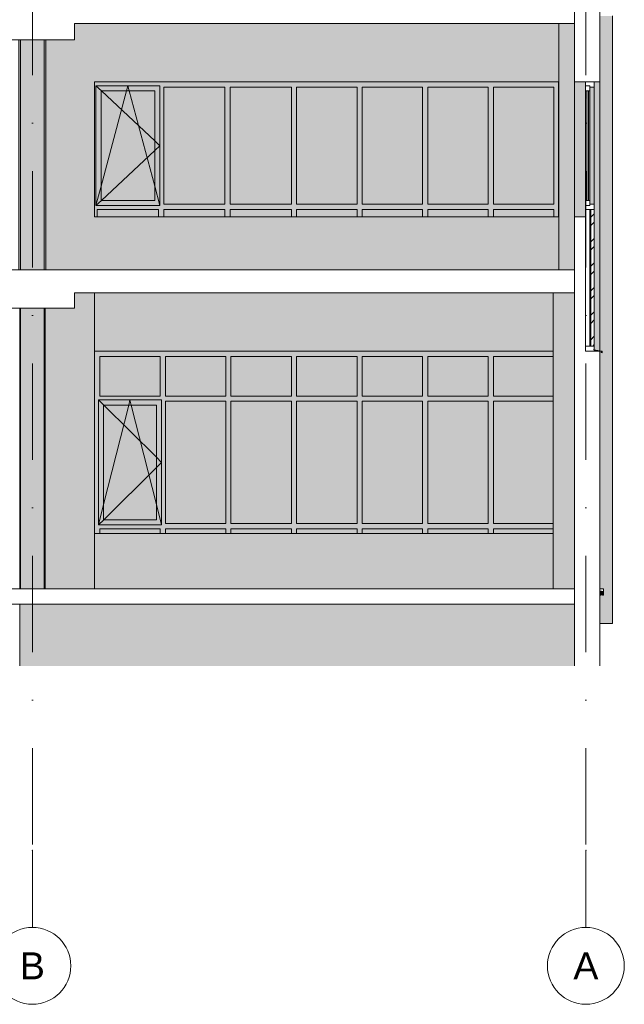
# Model space of a CAD drawing. Header units: millimetres. Extents: x -194 to 1012562, y 0 to 44349.
# Tile 35 of 97: x 65518 to 73383, y 2837 to 15637. Entities that reach past the tile are written whole.
import ezdxf
from ezdxf.enums import TextEntityAlignment as Align

# ---------------------------------------------------------------- set-up
doc = ezdxf.new("R2010")
doc.units = ezdxf.units.MM
doc.header["$MEASUREMENT"] = 0
doc.linetypes.add('streep-punt', pattern=[2500, 1250, -625, 0, -625])
for name, color, linetype in [('21_0 NC Buitenwanden', 7, 'Continuous'), ('21_0 NC Buitenwanden 2D arcering', 7, 'Continuous'), ('21_1 C Buitenwanden', 7, 'Continuous'), ('21_1 C Buitenwanden 2D arcering', 7, 'Continuous'), ('23 Vloeren', 7, 'Continuous'), ('23 Vloeren Laagscheidingslijnen', 7, 'Continuous'), ('28 Draagconstructies', 7, 'Continuous'), ('28 Draagconstructies 2D arcering', 7, 'Continuous'), ('New_21_0 NC Buitenwanden', 7, 'Continuous'), ('New_21_0 NC Buitenwanden 2D arcering', 7, 'Continuous'), ('New_21_0 NC Buitenwanden Ramen', 7, 'Continuous'), ('New_31 Kozijninvulling', 7, 'Continuous'), ('New_31 Kozijninvulling Doorsnede-arcering', 7, 'Continuous'), ('New_41 Buitenwandafw', 7, 'Continuous'), ('New_41 Buitenwandafw Doorsnede-arcering', 7, 'Continuous'), ('Stramien', 7, 'Continuous')]:
    doc.layers.add(name, color=color, linetype=linetype)
doc.styles.add('GENERATED_STYLE_1', font='arial.ttf')
pattern_1 = [(135, (76178.77, 8236.6), (176.777, 176.777), []), (135, (76143.4, 8201.24), (176.777, 176.777), []), (135, (76108.06, 8165.88), (176.777, 176.777), [])]

# ---------------------------------------------------------------- blocks, each defined once
blk = doc.blocks.new('Section Element_11_7', base_point=(76179, 8237))
at = {"layer": '28 Draagconstructies 2D arcering', "linetype": 'Continuous', "lineweight": 0, "true_color": 0x1e2122}
for points in [[(73068, 12187), (73063, 12187), (73063, 11332), (73068, 11331)], [(73068, 8237), (73108, 8237), (73108, 12187), (73068, 12187), (73068, 11331), (73093, 11327), (73093, 11307), (73083, 11312), (73083, 11315), (73091, 11310), (73091, 11325), (73068, 11329)], [(73108, 7787), (73143, 7787), (73143, 12187), (73108, 12187), (73108, 8237), (73113, 8237), (73113, 8202), (73113, 8157), (73108, 8157)], [(73173, 7787), (73173, 12187), (73143, 12187), (73143, 7787)], [(73197, 7787), (73197, 12187), (73173, 12187), (73173, 7787)], [(73214, 7787), (73214, 12187), (73197, 12187), (73197, 7787)], [(73225, 7787), (73225, 12187), (73214, 12187), (73214, 7787)], [(73229, 7787), (73229, 12187), (73225, 12187), (73225, 7787)], [(73063, 11330), (73063, 8237), (73068, 8237), (73068, 11329)], [(73063, 7787), (73068, 7787), (73068, 8157), (73063, 8157)], [(73079, 8157), (73068, 8157), (73068, 7787), (73108, 7787), (73108, 8157), (73098, 8157), (73095, 8164), (73088, 8166), (73087, 8166), (73083, 8165), (73080, 8162)]]:
    blk.add_hatch(color=250, dxfattribs=at).paths.add_polyline_path(points)
at = {"layer": '28 Draagconstructies', "color": 1, "linetype": 'Continuous', "lineweight": 0}
for p, q in [((73229, 7787), (73229, 12187)), ((73063, 7787), (73068, 7787)), ((73068, 7787), (73108, 7787)), ((73108, 7787), (73143, 7787)), ((73143, 7787), (73173, 7787)), ((73173, 7787), (73197, 7787)), ((73197, 7787), (73214, 7787)), ((73214, 7787), (73225, 7787)), ((73225, 7787), (73229, 7787))]:
    blk.add_line(p, q, dxfattribs=at)
blk = doc.blocks.new('Section Element_14_7', base_point=(76179, 8237))
at = {"layer": '21_0 NC Buitenwanden 2D arcering', "linetype": 'Continuous', "lineweight": 0, "true_color": 0x1e2122}
for points in [[(72458, 12087), (72458, 8237), (72733, 8237), (72733, 12287), (72733, 12287), (72733, 12087)], [(72458, 7237), (72733, 7237), (72733, 8037), (72458, 8037)]]:
    blk.add_hatch(color=250, dxfattribs=at).paths.add_polyline_path(points)
at = {"layer": '21_0 NC Buitenwanden', "color": 2, "linetype": 'Continuous', "lineweight": 0}
for p, q in [((72733, 12287), (72733, 12287)), ((72458, 12087), (72458, 8237))]:
    blk.add_line(p, q, dxfattribs=at)
blk = doc.blocks.new('Section Element_25_7', base_point=(76179, 8237))
at = {"layer": '21_0 NC Buitenwanden 2D arcering', "linetype": 'Continuous', "lineweight": 0, "true_color": 0x1e2122}
for points in [[(72993, 14827), (72993, 11344), (73063, 11332), (73063, 14827)], [(73063, 11330), (72993, 11342), (72993, 11327), (73063, 11327)]]:
    blk.add_hatch(color=250, dxfattribs=at).paths.add_polyline_path(points)
at = {"layer": '21_0 NC Buitenwanden', "color": 1, "linetype": 'Continuous', "lineweight": 0}
blk.add_line((73063, 15787), (73063, 14827), dxfattribs=at)
at = {"layer": '21_0 NC Buitenwanden', "color": 1, "linetype": 'Continuous', "lineweight": 0, "flags": 128}
for points in [[(72733, 15787), (72733, 15486), (72733, 14827)], [(73063, 14827), (72993, 14827), (72879, 14827), (72733, 14827)]]:
    blk.add_lwpolyline(points, dxfattribs=at)
blk = doc.blocks.new('Section Element_36_7', base_point=(76179, 8237))
at = {"layer": '23 Vloeren', "color": 3, "linetype": 'Continuous', "lineweight": 0}
for p, q in [((72733, 8237), (56163, 8237)), ((72733, 8037), (56163, 8037))]:
    blk.add_line(p, q, dxfattribs=at)
at = {"layer": '23 Vloeren Laagscheidingslijnen', "color": 3, "linetype": 'Continuous', "lineweight": 0}
blk.add_line((72733, 8237), (72733, 8037), dxfattribs=at)
blk = doc.blocks.new('Section Element_37_7', base_point=(76179, 8237))
at = {"layer": '23 Vloeren', "color": 2, "linetype": 'Continuous', "lineweight": 0}
for p, q in [((72733, 15887), (72733, 15587)), ((72733, 15587), (66233, 15587))]:
    blk.add_line(p, q, dxfattribs=at)
blk = doc.blocks.new('Section Element_99_7', base_point=(76179, 8237))
at = {"layer": '28 Draagconstructies 2D arcering', "linetype": 'Continuous', "lineweight": 0, "true_color": 0x1e2122}
for points in [[(73063, 12187), (73068, 12187), (73068, 15687), (73063, 15687), (73063, 14827)], [(73108, 15687), (73068, 15687), (73068, 12187), (73108, 12187)], [(73143, 15687), (73108, 15687), (73108, 12187), (73143, 12187)], [(73173, 15687), (73143, 15687), (73143, 12187), (73173, 12187)], [(73197, 15687), (73173, 15687), (73173, 12187), (73197, 12187)], [(73214, 15687), (73197, 15687), (73197, 12187), (73214, 12187)], [(73225, 15687), (73214, 15687), (73214, 12187), (73225, 12187)], [(73229, 15687), (73225, 15687), (73225, 12187), (73229, 12187)], [(72533, 12387), (72543, 12387), (72543, 15587), (72533, 15587)], [(72560, 12387), (72560, 15587), (72543, 15587), (72543, 12387)], [(72584, 12387), (72584, 15587), (72560, 15587), (72560, 12387)], [(72614, 12387), (72614, 15587), (72584, 15587), (72584, 12387)], [(72649, 12387), (72649, 15587), (72614, 15587), (72614, 12387)], [(72689, 12387), (72689, 15587), (72649, 15587), (72649, 12387)], [(72689, 15587), (72689, 12387), (72733, 12387), (72733, 12287), (72733, 12287), (72733, 13073), (72733, 13089), (72733, 14807), (72733, 15587)], [(72529, 13073), (72532, 13073), (72532, 14827), (72529, 14827)], [(72532, 14827), (72532, 13073), (72533, 13073), (72533, 12387), (72533, 12387), (72533, 14827)]]:
    blk.add_hatch(color=250, dxfattribs=at).paths.add_polyline_path(points)
at = {"layer": '28 Draagconstructies', "color": 1, "linetype": 'Continuous', "lineweight": 0}
for p, q in [((73229, 12187), (73229, 15687)), ((72529, 13073), (72529, 14827))]:
    blk.add_line(p, q, dxfattribs=at)
blk = doc.blocks.new('Section Element_119_7', base_point=(76179, 8237))
at = {"layer": 'New_21_0 NC Buitenwanden 2D arcering', "linetype": 'Continuous', "lineweight": 0, "true_color": 0x1e2122}
for points in [[(72933, 14760), (72933, 13237), (72993, 13237), (72993, 14760)], [(72933, 14710), (72879, 14710), (72879, 14620), (72896, 14596), (72896, 13287), (72933, 13287)], [(72933, 13170), (72933, 11394), (72949, 11394), (72949, 13170)]]:
    blk.add_hatch(color=250, dxfattribs=at).paths.add_polyline_path(points)
at = {"layer": 'New_21_0 NC Buitenwanden Ramen', "color": 1, "linetype": 'Continuous', "lineweight": 0}
for p, q in [((72933, 14777), (72879, 14777)), ((72993, 14760), (72933, 14760)), ((72993, 14827), (72993, 14760)), ((72993, 13237), (72993, 14760)), ((72879, 14490), (72879, 14710)), ((72933, 14710), (72879, 14710)), ((72896, 14710), (72896, 13287)), ((72916, 13287), (72916, 14710)), ((72933, 14490), (72933, 14710)), ((72879, 14316), (72879, 14490)), ((72933, 14480), (72933, 14490)), ((72933, 14432), (72933, 14480)), ((72933, 14354), (72933, 14432)), ((72933, 14316), (72933, 14354)), ((72879, 14316), (72879, 14065)), ((72933, 14316), (72933, 14261)), ((72933, 14228), (72933, 14261)), ((72933, 14226), (72933, 14228)), ((72933, 14226), (72933, 14180)), ((72933, 14102), (72933, 14180)), ((72933, 14102), (72933, 14078)), ((72879, 13931), (72879, 14065)), ((72933, 14054), (72933, 14078)), ((72933, 13976), (72933, 14054)), ((72933, 13928), (72933, 13976)), ((72879, 13680), (72879, 13931)), ((72933, 13850), (72933, 13928)), ((72933, 13827), (72933, 13850)), ((72933, 13770), (72933, 13827)), ((72933, 13735), (72933, 13770)), ((72933, 13680), (72933, 13735)), ((72879, 13487), (72879, 13680)), ((72933, 13675), (72933, 13680)), ((72933, 13598), (72933, 13675)), ((72933, 13549), (72933, 13598)), ((72879, 13287), (72879, 13487)), ((72933, 13487), (72933, 13549)), ((72933, 13287), (72933, 13487)), ((72933, 13287), (72879, 13287)), ((72933, 13220), (72879, 13220)), ((72993, 13237), (72933, 13237)), ((72993, 13237), (72993, 13170)), ((72933, 13170), (72933, 11394)), ((72993, 11394), (72993, 11327))]:
    blk.add_line(p, q, dxfattribs=at)
at = {"layer": 'New_21_0 NC Buitenwanden Ramen', "color": 1, "linetype": 'Continuous', "lineweight": 0, "flags": 128}
for points in [[(72879, 14827), (72879, 14777), (72879, 14710)], [(72933, 14777), (72933, 14760), (72933, 14710)], [(72879, 13287), (72879, 13220), (72879, 13170), (72879, 13073)], [(72933, 13287), (72933, 13237), (72933, 13220)], [(72949, 13170), (72933, 13170), (72879, 13170)], [(72949, 11394), (72933, 11394), (72879, 11394)]]:
    blk.add_lwpolyline(points, dxfattribs=at)
blk = doc.blocks.new('Section Element_120_7', base_point=(76179, 8237))
at = {"layer": 'New_21_0 NC Buitenwanden Ramen', "color": 2, "linetype": 'Continuous', "lineweight": 0}
for p, q in [((73063, 14827), (73063, 11332)), ((73063, 11330), (73063, 11327))]:
    blk.add_line(p, q, dxfattribs=at)
blk = doc.blocks.new('Section Element_121_7', base_point=(76179, 8237))
at = {"layer": '21_1 C Buitenwanden 2D arcering', "linetype": 'Continuous', "lineweight": 0, "true_color": 0x1e2122}
blk.add_hatch(color=250, dxfattribs=at).paths.add_polyline_path([(72733, 15587), (72733, 13073), (72879, 13073), (72879, 14777), (72879, 14827), (72733, 14827)])
at = {"layer": '21_1 C Buitenwanden', "color": 2, "linetype": 'Continuous', "lineweight": 0}
blk.add_line((72733, 14827), (72733, 13073), dxfattribs=at)
blk = doc.blocks.new('Section Element_127_7', base_point=(76179, 8237))
at = {"layer": '21_0 NC Buitenwanden', "color": 1, "linetype": 'Continuous', "lineweight": 0}
for p, q in [((72733, 11327), (72733, 8237)), ((73063, 11327), (73063, 7237)), ((72733, 8037), (72733, 7237))]:
    blk.add_line(p, q, dxfattribs=at)
at = {"layer": '21_0 NC Buitenwanden', "color": 1, "linetype": 'Continuous', "lineweight": 0, "flags": 128}
blk.add_lwpolyline([(73063, 11327), (72993, 11327), (72879, 11327)], dxfattribs=at)
blk = doc.blocks.new('Section Element_134_7', base_point=(76179, 8237))
at = {"layer": 'New_41 Buitenwandafw Doorsnede-arcering', "linetype": 'Continuous', "lineweight": 0, "true_color": 0x000000}
h = blk.add_hatch(dxfattribs=at)
h.set_pattern_fill('505_Aluminium_0007', color=18, style=0, pattern_type=2)
h.set_pattern_definition(pattern_1)
h.paths.add_polyline_path([(73091, 11310), (73083, 11315), (73083, 11312), (73093, 11307), (73093, 11327), (72988, 11345), (72988, 11355), (72986, 11355), (72986, 11343), (73091, 11325)])
h = blk.add_hatch(dxfattribs=at)
h.set_pattern_fill('505_Aluminium_0007', color=18, style=0, pattern_type=2)
h.set_pattern_definition(pattern_1)
h.paths.add_polyline_path([(72986, 11343), (72993, 11342), (72993, 11344), (72988, 11345), (72988, 11355), (72986, 11355)])
at = {"layer": 'New_41 Buitenwandafw', "color": 1, "linetype": 'Continuous', "lineweight": 0}
for p, q in [((72986, 11355), (72986, 11343)), ((72988, 11355), (72986, 11355)), ((72986, 11343), (73091, 11325)), ((72988, 11355), (72988, 11345)), ((72988, 11345), (73093, 11327)), ((73083, 11315), (73083, 11312)), ((73083, 11315), (73091, 11310)), ((73083, 11312), (73093, 11307)), ((73091, 11325), (73091, 11310)), ((73093, 11327), (73093, 11307))]:
    blk.add_line(p, q, dxfattribs=at)
blk = doc.blocks.new('Section Element_135_7', base_point=(76179, 8237))
at = {"layer": '21_0 NC Buitenwanden', "color": 1, "linetype": 'Continuous', "lineweight": 0}
for p, q in [((72733, 13073), (72733, 12187)), ((72879, 13073), (72733, 13073)), ((72879, 13073), (72879, 12187))]:
    blk.add_line(p, q, dxfattribs=at)
blk = doc.blocks.new('Section Element_136_7', base_point=(76179, 8237))
at = {"layer": '21_0 NC Buitenwanden', "color": 1, "linetype": 'Continuous', "lineweight": 0}
blk.add_line((72733, 12187), (72733, 11327), dxfattribs=at)
at = {"layer": '21_0 NC Buitenwanden', "color": 1, "linetype": 'Continuous', "lineweight": 0, "flags": 128}
blk.add_lwpolyline([(72879, 12187), (72879, 11394), (72879, 11327)], dxfattribs=at)
blk = doc.blocks.new('Section Element_160_7', base_point=(76179, 8237))
at = {"layer": '23 Vloeren', "color": 2, "linetype": 'Continuous', "lineweight": 0}
for p, q in [((72733, 12387), (56163, 12387)), ((72733, 12387), (72733, 12087)), ((72733, 12087), (66233, 12087))]:
    blk.add_line(p, q, dxfattribs=at)
blk = doc.blocks.new('Section Element_162_7', base_point=(76179, 8237))
at = {"layer": '21_0 NC Buitenwanden 2D arcering', "linetype": 'Continuous', "lineweight": 0, "true_color": 0x1e2122}
blk.add_hatch(color=250, dxfattribs=at).paths.add_polyline_path([(65518, 7237), (65848, 7237), (65848, 8037), (65518, 8037)])
at = {"layer": '21_0 NC Buitenwanden', "color": 2, "linetype": 'Continuous', "lineweight": 0}
blk.add_line((65518, 7237), (65518, 8037), dxfattribs=at)
blk = doc.blocks.new('Section Element_163_7', base_point=(76179, 8237))
at = {"layer": '21_0 NC Buitenwanden 2D arcering', "linetype": 'Continuous', "lineweight": 0, "true_color": 0x1e2122}
blk.add_hatch(color=250, dxfattribs=at).paths.add_polyline_path([(65848, 8037), (65848, 7237), (72458, 7237), (72458, 8037)])
blk = doc.blocks.new('Section Element_169_7', base_point=(76179, 8237))
at = {"layer": '28 Draagconstructies 2D arcering', "linetype": 'Continuous', "lineweight": 0, "true_color": 0x1e2122}
blk.add_hatch(color=250, dxfattribs=at).paths.add_polyline_path([(65528, 11887), (65528, 8237), (65838, 8237), (65838, 11887)])
at = {"layer": '28 Draagconstructies', "color": 1, "linetype": 'Continuous', "lineweight": 0}
for p, q in [((65528, 8237), (65528, 11887)), ((65838, 8237), (65838, 11887))]:
    blk.add_line(p, q, dxfattribs=at)
blk = doc.blocks.new('Section Element_171_7', base_point=(76179, 8237))
at = {"layer": '28 Draagconstructies 2D arcering', "linetype": 'Continuous', "lineweight": 0, "true_color": 0x1e2122}
blk.add_hatch(color=250, dxfattribs=at).paths.add_polyline_path([(65528, 15377), (65528, 12387), (65838, 12387), (65838, 15377)])
at = {"layer": '28 Draagconstructies', "color": 1, "linetype": 'Continuous', "lineweight": 0}
for p, q in [((65528, 12387), (65528, 15377)), ((65838, 12387), (65838, 15377))]:
    blk.add_line(p, q, dxfattribs=at)
blk = doc.blocks.new('Section Element_200_7', base_point=(76179, 8237))
at = {"layer": '28 Draagconstructies 2D arcering', "linetype": 'Continuous', "lineweight": 0, "true_color": 0x1e2122}
for points in [[(65505, 15377), (65505, 12387), (65528, 12387), (65528, 15377)], [(65860, 15377), (65838, 15377), (65838, 12387), (65860, 12387)]]:
    blk.add_hatch(color=250, dxfattribs=at).paths.add_polyline_path(points)
at = {"layer": '28 Draagconstructies', "color": 1, "linetype": 'Continuous', "lineweight": 0}
for p, q in [((65505, 12387), (65505, 15377)), ((65860, 12387), (65860, 15377))]:
    blk.add_line(p, q, dxfattribs=at)
blk = doc.blocks.new('Section Element_201_7', base_point=(76179, 8237))
at = {"layer": '21_1 C Buitenwanden 2D arcering', "linetype": 'Continuous', "lineweight": 0, "true_color": 0x1e2122}
blk.add_hatch(color=250, dxfattribs=at).paths.add_polyline_path([(65860, 15377), (65860, 12387), (66493, 12387), (66493, 15587), (66233, 15587), (66233, 15377)])
at = {"layer": '21_1 C Buitenwanden', "color": 2, "linetype": 'Continuous', "lineweight": 0}
blk.add_line((66493, 13073), (66493, 14827), dxfattribs=at)
blk = doc.blocks.new('Section Element_207_7', base_point=(76179, 8237))
at = {"layer": '21_0 NC Buitenwanden 2D arcering', "linetype": 'Continuous', "lineweight": 0, "true_color": 0x1e2122}
blk.add_hatch(color=250, dxfattribs=at).paths.add_polyline_path([(72533, 15587), (72533, 12387), (72533, 12387), (72533, 15587)])
blk = doc.blocks.new('Section Element_208_7', base_point=(76179, 8237))
at = {"layer": '21_0 NC Buitenwanden 2D arcering', "linetype": 'Continuous', "lineweight": 0, "true_color": 0x1e2122}
for points in [[(66493, 13073), (66493, 12387), (72533, 12387), (72533, 13073)], [(66493, 11327), (72458, 11327), (72458, 12087), (66493, 12087)]]:
    blk.add_hatch(color=250, dxfattribs=at).paths.add_polyline_path(points)
at = {"layer": '21_0 NC Buitenwanden', "color": 2, "linetype": 'Continuous', "lineweight": 0}
for p, q in [((66493, 13073), (72533, 13073)), ((72533, 13073), (72533, 12387)), ((66493, 11327), (72458, 11327))]:
    blk.add_line(p, q, dxfattribs=at)
blk = doc.blocks.new('Section Element_209_7', base_point=(76179, 8237))
at = {"layer": '21_0 NC Buitenwanden 2D arcering', "linetype": 'Continuous', "lineweight": 0, "true_color": 0x1e2122}
for points in [[(66493, 16607), (66493, 15887), (67888, 15887), (67888, 16607)], [(71793, 15887), (72533, 15887), (72533, 16607), (71793, 16607)], [(66493, 15587), (66493, 14827), (72533, 14827), (72533, 15587)]]:
    blk.add_hatch(color=250, dxfattribs=at).paths.add_polyline_path(points)
at = {"layer": '21_0 NC Buitenwanden', "color": 2, "linetype": 'Continuous', "lineweight": 0}
for p, q in [((66493, 16607), (67888, 16607)), ((71793, 16607), (72533, 16607)), ((66493, 14827), (72533, 14827))]:
    blk.add_line(p, q, dxfattribs=at)
blk = doc.blocks.new('Section Element_272_7', base_point=(76179, 8237))
at = {"layer": '28 Draagconstructies 2D arcering', "linetype": 'Continuous', "lineweight": 0, "true_color": 0x1e2122}
for points in [[(65518, 8237), (65528, 8237), (65528, 11887), (65518, 11887)], [(65848, 11887), (65838, 11887), (65838, 8237), (65848, 8237)]]:
    blk.add_hatch(color=250, dxfattribs=at).paths.add_polyline_path(points)
at = {"layer": '28 Draagconstructies', "color": 1, "linetype": 'Continuous', "lineweight": 0}
for p, q in [((65518, 8237), (65518, 11887)), ((65848, 8237), (65848, 11887))]:
    blk.add_line(p, q, dxfattribs=at)
blk = doc.blocks.new('Section Element_273_7', base_point=(76179, 8237))
at = {"layer": '21_0 NC Buitenwanden 2D arcering', "linetype": 'Continuous', "lineweight": 0, "true_color": 0x1e2122}
blk.add_hatch(color=250, dxfattribs=at).paths.add_polyline_path([(65848, 8237), (66493, 8237), (66493, 11329), (65848, 11329)])
at = {"layer": '21_0 NC Buitenwanden', "color": 2, "linetype": 'Continuous', "lineweight": 0}
blk.add_line((66493, 11329), (66493, 8237), dxfattribs=at)
blk = doc.blocks.new('Section Element_279_7', base_point=(76179, 8237))
at = {"layer": 'New_21_0 NC Buitenwanden 2D arcering', "linetype": 'Continuous', "lineweight": 0, "true_color": 0x1e2122}
for points in [[(66493, 14827), (66493, 14760), (66509, 14760), (66509, 14777), (67341, 14777), (67341, 14760), (67391, 14760), (68188, 14760), (68255, 14760), (69053, 14760), (69086, 14760), (69086, 14827)], [(66509, 14760), (66493, 14760), (66493, 13073), (66526, 13073), (66526, 13170), (66526, 13220), (66509, 13220)], [(67341, 14777), (66509, 14777), (66509, 14710), (66576, 14710), (67274, 14710), (67341, 14710)], [(67324, 13220), (67324, 13170), (67324, 13073), (67391, 13073), (67391, 13170), (67391, 13237), (67391, 14760), (67341, 14760), (67341, 13220)], [(68188, 13237), (68188, 14760), (67391, 14760), (67391, 13237)], [(68188, 14760), (68188, 13237), (68188, 13170), (68188, 13073), (68255, 13073), (68255, 13170), (68255, 13237), (68255, 14760)], [(69053, 13237), (69053, 14760), (68255, 14760), (68255, 13237)], [(69086, 14760), (69053, 14760), (69053, 13237), (69053, 13170), (69053, 13073), (69086, 13073)], [(66576, 13287), (66576, 14710), (66509, 14710), (66509, 13287)], [(67274, 13287), (67274, 14710), (66576, 14710), (66576, 13287)], [(67274, 14710), (67274, 13287), (67341, 13287), (67341, 14710)], [(66509, 13220), (67341, 13220), (67341, 13287), (67274, 13287), (66576, 13287), (66509, 13287)], [(66526, 13220), (66526, 13170), (67324, 13170), (67324, 13220)], [(67391, 13170), (68188, 13170), (68188, 13237), (67391, 13237)], [(69053, 13237), (68255, 13237), (68255, 13170), (69053, 13170)], [(66526, 13170), (66526, 13073), (67324, 13073), (67324, 13170)], [(67391, 13170), (67391, 13073), (68188, 13073), (68188, 13170)], [(68255, 13073), (69053, 13073), (69053, 13170), (68255, 13170)]]:
    blk.add_hatch(color=250, dxfattribs=at).paths.add_polyline_path(points)
at = {"layer": 'New_21_0 NC Buitenwanden Ramen', "color": 1, "linetype": 'Continuous', "lineweight": 0}
for p, q in [((66509, 14710), (66509, 14777)), ((66509, 14777), (67341, 14777)), ((66509, 14777), (66581, 14710)), ((66907, 14710), (66925, 14777)), ((66943, 14710), (66925, 14777)), ((67341, 14777), (67341, 14710)), ((67391, 14760), (67391, 13237)), ((68188, 14760), (67391, 14760)), ((68188, 13237), (68188, 14760)), ((68255, 14760), (68255, 13237)), ((69053, 14760), (68255, 14760)), ((69053, 13237), (69053, 14760)), ((66509, 13287), (66509, 14710)), ((66576, 14710), (66576, 13287)), ((67274, 14710), (66576, 14710)), ((66576, 13471), (66907, 14710)), ((66581, 14710), (67274, 14061)), ((67274, 13471), (66943, 14710)), ((67274, 13287), (67274, 14710)), ((67341, 14710), (67341, 13287)), ((67274, 14061), (67341, 13998)), ((67274, 13935), (67341, 13998)), ((66581, 13287), (67274, 13935)), ((66509, 13220), (66576, 13471)), ((67341, 13220), (67274, 13471)), ((66509, 13220), (66509, 13287)), ((66509, 13220), (66581, 13287)), ((67341, 13220), (66509, 13220)), ((66576, 13287), (67274, 13287)), ((67341, 13287), (67341, 13220)), ((67391, 13237), (68188, 13237)), ((68255, 13237), (69053, 13237)), ((66526, 13073), (66526, 13170)), ((66526, 13170), (67324, 13170)), ((67324, 13170), (67324, 13073)), ((67391, 13073), (67391, 13170)), ((67391, 13170), (68188, 13170)), ((68188, 13170), (68188, 13073)), ((68255, 13073), (68255, 13170)), ((68255, 13170), (69053, 13170)), ((69053, 13170), (69053, 13073))]:
    blk.add_line(p, q, dxfattribs=at)
blk = doc.blocks.new('Section Element_280_7', base_point=(76179, 8237))
at = {"layer": 'New_21_0 NC Buitenwanden 2D arcering', "linetype": 'Continuous', "lineweight": 0, "true_color": 0x1e2122}
for points in [[(69973, 14760), (70759, 14760), (70793, 14760), (70793, 14827), (69086, 14827), (69086, 14760), (69120, 14760), (69906, 14760)], [(69086, 14760), (69086, 13073), (69120, 13073), (69120, 13170), (69120, 13237), (69120, 14760)], [(69906, 13237), (69906, 14760), (69120, 14760), (69120, 13237)], [(69906, 13170), (69906, 13073), (69973, 13073), (69973, 13170), (69973, 13237), (69973, 14760), (69906, 14760), (69906, 13237)], [(70759, 13237), (70759, 14760), (69973, 14760), (69973, 13237)], [(70793, 14760), (70759, 14760), (70759, 13237), (70759, 13170), (70759, 13073), (70793, 13073)], [(69906, 13237), (69120, 13237), (69120, 13170), (69906, 13170)], [(69973, 13170), (70759, 13170), (70759, 13237), (69973, 13237)], [(69120, 13073), (69906, 13073), (69906, 13170), (69120, 13170)], [(69973, 13073), (70759, 13073), (70759, 13170), (69973, 13170)]]:
    blk.add_hatch(color=250, dxfattribs=at).paths.add_polyline_path(points)
at = {"layer": 'New_21_0 NC Buitenwanden Ramen', "color": 1, "linetype": 'Continuous', "lineweight": 0}
for p, q in [((69120, 14760), (69120, 13237)), ((69906, 14760), (69120, 14760)), ((69906, 13237), (69906, 14760)), ((69973, 14760), (69973, 13237)), ((70759, 14760), (69973, 14760)), ((70759, 13237), (70759, 14760)), ((69120, 13237), (69906, 13237)), ((69973, 13237), (70759, 13237)), ((69120, 13073), (69120, 13170)), ((69120, 13170), (69906, 13170)), ((69906, 13170), (69906, 13073)), ((69973, 13073), (69973, 13170)), ((69973, 13170), (70759, 13170)), ((70759, 13170), (70759, 13073))]:
    blk.add_line(p, q, dxfattribs=at)
blk = doc.blocks.new('Section Element_281_7', base_point=(76179, 8237))
at = {"layer": 'New_21_0 NC Buitenwanden 2D arcering', "linetype": 'Continuous', "lineweight": 0, "true_color": 0x1e2122}
for points in [[(70793, 14760), (70826, 14760), (71613, 14760), (71680, 14760), (72466, 14760), (72529, 14760), (72529, 14827), (70793, 14827)], [(70793, 14760), (70793, 13073), (70826, 13073), (70826, 13170), (70826, 13237), (70826, 14760)], [(71613, 13237), (71613, 14760), (70826, 14760), (70826, 13237)], [(71613, 13170), (71613, 13073), (71680, 13073), (71680, 13170), (71680, 13237), (71680, 14760), (71613, 14760), (71613, 13237)], [(72466, 13237), (72466, 14760), (71680, 14760), (71680, 13237)], [(72466, 13073), (72529, 13073), (72529, 14760), (72466, 14760), (72466, 13237), (72466, 13170)], [(71613, 13237), (70826, 13237), (70826, 13170), (71613, 13170)], [(71680, 13170), (72466, 13170), (72466, 13237), (71680, 13237)], [(70826, 13073), (71613, 13073), (71613, 13170), (70826, 13170)], [(71680, 13073), (72466, 13073), (72466, 13170), (71680, 13170)]]:
    blk.add_hatch(color=250, dxfattribs=at).paths.add_polyline_path(points)
at = {"layer": 'New_21_0 NC Buitenwanden Ramen', "color": 2, "linetype": 'Continuous', "lineweight": 0}
for p in [(72533, 15587), (72533, 14827)]:
    blk.add_line(p, (72533, 12387), dxfattribs=at)
at = {"layer": 'New_21_0 NC Buitenwanden Ramen', "color": 1, "linetype": 'Continuous', "lineweight": 0}
for p, q in [((70826, 14760), (70826, 13237)), ((71613, 14760), (70826, 14760)), ((71613, 13237), (71613, 14760)), ((71680, 14760), (71680, 13237)), ((72466, 14760), (71680, 14760)), ((72466, 13237), (72466, 14760)), ((70826, 13237), (71613, 13237)), ((71680, 13237), (72466, 13237)), ((70826, 13073), (70826, 13170)), ((70826, 13170), (71613, 13170)), ((71613, 13170), (71613, 13073)), ((71680, 13073), (71680, 13170)), ((71680, 13170), (72466, 13170)), ((72466, 13170), (72466, 13073))]:
    blk.add_line(p, q, dxfattribs=at)
blk = doc.blocks.new('Section Element_288_7', base_point=(76179, 8237))
at = {"layer": '21_0 NC Buitenwanden 2D arcering', "linetype": 'Continuous', "lineweight": 0, "true_color": 0x1e2122}
blk.add_hatch(color=250, dxfattribs=at).paths.add_polyline_path([(65848, 11329), (66493, 11329), (66493, 12087), (66233, 12087), (66233, 11887), (65848, 11887)])
at = {"layer": '21_0 NC Buitenwanden', "color": 2, "linetype": 'Continuous', "lineweight": 0}
blk.add_line((66493, 12087), (66493, 11329), dxfattribs=at)
blk = doc.blocks.new('Section Element_290_7', base_point=(76179, 8237))
at = {"layer": 'New_21_0 NC Buitenwanden 2D arcering', "linetype": 'Continuous', "lineweight": 0, "true_color": 0x1e2122}
for points in [[(70793, 11260), (70826, 11260), (71613, 11260), (71680, 11260), (72458, 11260), (72458, 11327), (70793, 11327)], [(70793, 11260), (70793, 8957), (70826, 8957), (70826, 9020), (70826, 9087), (70826, 10677), (70826, 10744), (70826, 11260)], [(70826, 10744), (71613, 10744), (71613, 11260), (70826, 11260)], [(71613, 9020), (71613, 8957), (71680, 8957), (71680, 9020), (71680, 9087), (71680, 10677), (71680, 10744), (71680, 11260), (71613, 11260), (71613, 10744), (71613, 10677), (71613, 9087)], [(72458, 11260), (71680, 11260), (71680, 10744), (72458, 10744)], [(70826, 10744), (70826, 10677), (71613, 10677), (71613, 10744)], [(70826, 9087), (71613, 9087), (71613, 10677), (70826, 10677)], [(71680, 10744), (71680, 10677), (72458, 10677), (72458, 10744)], [(72458, 10677), (71680, 10677), (71680, 9087), (72458, 9087)], [(71613, 9020), (71613, 9087), (70826, 9087), (70826, 9020)], [(70826, 8957), (71613, 8957), (71613, 9020), (70826, 9020)], [(71680, 9020), (72458, 9020), (72458, 9087), (71680, 9087)], [(72458, 9020), (71680, 9020), (71680, 8957), (72458, 8957)]]:
    blk.add_hatch(color=250, dxfattribs=at).paths.add_polyline_path(points)
at = {"layer": 'New_21_0 NC Buitenwanden Ramen', "color": 1, "linetype": 'Continuous', "lineweight": 0}
for p, q in [((70826, 10744), (70826, 11260)), ((70826, 11260), (71613, 11260)), ((71613, 11260), (71613, 10744)), ((71680, 10744), (71680, 11260)), ((71680, 11260), (72458, 11260)), ((71613, 10744), (70826, 10744)), ((70826, 9087), (70826, 10677)), ((70826, 10677), (71613, 10677)), ((71613, 10677), (71613, 9087)), ((72458, 10744), (71680, 10744)), ((71680, 9087), (71680, 10677)), ((71680, 10677), (72458, 10677)), ((71613, 9087), (70826, 9087)), ((71613, 9020), (70826, 9020)), ((70826, 9020), (70826, 8957)), ((71613, 8957), (71613, 9020)), ((72458, 9087), (71680, 9087)), ((72458, 9020), (71680, 9020)), ((71680, 9020), (71680, 8957))]:
    blk.add_line(p, q, dxfattribs=at)
blk = doc.blocks.new('Section Element_292_7', base_point=(76179, 8237))
at = {"layer": 'New_21_0 NC Buitenwanden 2D arcering', "linetype": 'Continuous', "lineweight": 0, "true_color": 0x1e2122}
for points in [[(66493, 11260), (66560, 11260), (67346, 11260), (67413, 11260), (68199, 11260), (68266, 11260), (69053, 11260), (69086, 11260), (69086, 11327), (66493, 11327)], [(66493, 8957), (66560, 8957), (66560, 9020), (66560, 9070), (66543, 9070), (66543, 10694), (66560, 10694), (66560, 10744), (66560, 11260), (66493, 11260)], [(66560, 10744), (67346, 10744), (67346, 11260), (66560, 11260)], [(67346, 9020), (67346, 8957), (67413, 8957), (67413, 9020), (67413, 9087), (67413, 10677), (67413, 10744), (67413, 11260), (67346, 11260), (67346, 10744), (67346, 10694), (67363, 10694), (67363, 9070), (67346, 9070)], [(67413, 10744), (68199, 10744), (68199, 11260), (67413, 11260)], [(68199, 10744), (68199, 10677), (68199, 9087), (68199, 9020), (68199, 8957), (68266, 8957), (68266, 9020), (68266, 9087), (68266, 10677), (68266, 10744), (68266, 11260), (68199, 11260)], [(68266, 10744), (69053, 10744), (69053, 11260), (68266, 11260)], [(69053, 10677), (69053, 9087), (69053, 9020), (69053, 8957), (69086, 8957), (69086, 11260), (69053, 11260), (69053, 10744)], [(66543, 10694), (66543, 10627), (66610, 10627), (67296, 10627), (67363, 10627), (67363, 10694)], [(66610, 10627), (66543, 10627), (66543, 9137), (66610, 9137)], [(66560, 10694), (67346, 10694), (67346, 10744), (66560, 10744)], [(66610, 9137), (67296, 9137), (67296, 10627), (66610, 10627)], [(67296, 9137), (67363, 9137), (67363, 10627), (67296, 10627)], [(67413, 10744), (67413, 10677), (68199, 10677), (68199, 10744)], [(67413, 9087), (68199, 9087), (68199, 10677), (67413, 10677)], [(69053, 10677), (69053, 10744), (68266, 10744), (68266, 10677)], [(68266, 9087), (69053, 9087), (69053, 10677), (68266, 10677)], [(67363, 9070), (67363, 9137), (67296, 9137), (66610, 9137), (66543, 9137), (66543, 9070)], [(67346, 9070), (66560, 9070), (66560, 9020), (67346, 9020)], [(66560, 9020), (66560, 8957), (67346, 8957), (67346, 9020)], [(68199, 9020), (68199, 9087), (67413, 9087), (67413, 9020)], [(67413, 9020), (67413, 8957), (68199, 8957), (68199, 9020)], [(68266, 9087), (68266, 9020), (69053, 9020), (69053, 9087)], [(68266, 8957), (69053, 8957), (69053, 9020), (68266, 9020)]]:
    blk.add_hatch(color=250, dxfattribs=at).paths.add_polyline_path(points)
at = {"layer": 'New_21_0 NC Buitenwanden Ramen', "color": 1, "linetype": 'Continuous', "lineweight": 0}
for p, q in [((66560, 10744), (66560, 11260)), ((66560, 11260), (67346, 11260)), ((67346, 11260), (67346, 10744)), ((67413, 10744), (67413, 11260)), ((67413, 11260), (68199, 11260)), ((68199, 11260), (68199, 10744)), ((68266, 10744), (68266, 11260)), ((68266, 11260), (69053, 11260)), ((69053, 11260), (69053, 10744)), ((66543, 10694), (66543, 10627)), ((67363, 10694), (66543, 10694)), ((66543, 10694), (66611, 10627)), ((66543, 10627), (66543, 9137)), ((67346, 10744), (66560, 10744)), ((66610, 9137), (66610, 10627)), ((66610, 10627), (67296, 10627)), ((66610, 9335), (66936, 10627)), ((66611, 10627), (67296, 9948)), ((66936, 10627), (66953, 10694)), ((66970, 10627), (66953, 10694)), ((67296, 9335), (66970, 10627)), ((67296, 10627), (67296, 9137)), ((67363, 10627), (67363, 10694)), ((67363, 9137), (67363, 10627)), ((68199, 10744), (67413, 10744)), ((67413, 9087), (67413, 10677)), ((67413, 10677), (68199, 10677)), ((68199, 10677), (68199, 9087)), ((69053, 10744), (68266, 10744)), ((68266, 9087), (68266, 10677)), ((68266, 10677), (69053, 10677)), ((69053, 10677), (69053, 9087)), ((67296, 9948), (67363, 9882)), ((67296, 9815), (67363, 9882)), ((66611, 9137), (67296, 9815)), ((66543, 9070), (66610, 9335)), ((67363, 9070), (67296, 9335)), ((66543, 9137), (66543, 9070)), ((66543, 9070), (66611, 9137)), ((67296, 9137), (66610, 9137)), ((67363, 9070), (67363, 9137)), ((66543, 9070), (67363, 9070)), ((67346, 9020), (66560, 9020)), ((66560, 9020), (66560, 8957)), ((67346, 8957), (67346, 9020)), ((68199, 9087), (67413, 9087)), ((68199, 9020), (67413, 9020)), ((67413, 9020), (67413, 8957)), ((68199, 8957), (68199, 9020)), ((69053, 9087), (68266, 9087)), ((69053, 9020), (68266, 9020)), ((68266, 9020), (68266, 8957)), ((69053, 8957), (69053, 9020))]:
    blk.add_line(p, q, dxfattribs=at)
blk = doc.blocks.new('Section Element_293_7', base_point=(76179, 8237))
at = {"layer": 'New_21_0 NC Buitenwanden 2D arcering', "linetype": 'Continuous', "lineweight": 0, "true_color": 0x1e2122}
for points in [[(69906, 11260), (69973, 11260), (70759, 11260), (70793, 11260), (70793, 11327), (69086, 11327), (69086, 11260), (69120, 11260)], [(69086, 11260), (69086, 8957), (69120, 8957), (69120, 9020), (69120, 9087), (69120, 10677), (69120, 10744), (69120, 11260)], [(69120, 10744), (69906, 10744), (69906, 11260), (69120, 11260)], [(69906, 9020), (69906, 8957), (69973, 8957), (69973, 9020), (69973, 9087), (69973, 10677), (69973, 10744), (69973, 11260), (69906, 11260), (69906, 10744), (69906, 10677), (69906, 9087)], [(69973, 10744), (70759, 10744), (70759, 11260), (69973, 11260)], [(70759, 10677), (70759, 9087), (70759, 9020), (70759, 8957), (70793, 8957), (70793, 11260), (70759, 11260), (70759, 10744)], [(69120, 10744), (69120, 10677), (69906, 10677), (69906, 10744)], [(69120, 9087), (69906, 9087), (69906, 10677), (69120, 10677)], [(70759, 10677), (70759, 10744), (69973, 10744), (69973, 10677)], [(69973, 9087), (70759, 9087), (70759, 10677), (69973, 10677)], [(69906, 9020), (69906, 9087), (69120, 9087), (69120, 9020)], [(69120, 8957), (69906, 8957), (69906, 9020), (69120, 9020)], [(69973, 9087), (69973, 9020), (70759, 9020), (70759, 9087)], [(69973, 8957), (70759, 8957), (70759, 9020), (69973, 9020)]]:
    blk.add_hatch(color=250, dxfattribs=at).paths.add_polyline_path(points)
at = {"layer": 'New_21_0 NC Buitenwanden Ramen', "color": 1, "linetype": 'Continuous', "lineweight": 0}
for p, q in [((69120, 10744), (69120, 11260)), ((69120, 11260), (69906, 11260)), ((69906, 11260), (69906, 10744)), ((69973, 10744), (69973, 11260)), ((69973, 11260), (70759, 11260)), ((70759, 11260), (70759, 10744)), ((69906, 10744), (69120, 10744)), ((69120, 9087), (69120, 10677)), ((69120, 10677), (69906, 10677)), ((69906, 10677), (69906, 9087)), ((70759, 10744), (69973, 10744)), ((69973, 9087), (69973, 10677)), ((69973, 10677), (70759, 10677)), ((70759, 10677), (70759, 9087)), ((69906, 9087), (69120, 9087)), ((69906, 9020), (69120, 9020)), ((69120, 9020), (69120, 8957)), ((69906, 8957), (69906, 9020)), ((70759, 9087), (69973, 9087)), ((70759, 9020), (69973, 9020)), ((69973, 9020), (69973, 8957)), ((70759, 8957), (70759, 9020))]:
    blk.add_line(p, q, dxfattribs=at)
blk = doc.blocks.new('Section Element_298_7', base_point=(76179, 8237))
at = {"layer": 'New_21_0 NC Buitenwanden 2D arcering', "linetype": 'Continuous', "lineweight": 0, "true_color": 0x1e2122}
blk.add_hatch(color=250, dxfattribs=at).paths.add_polyline_path([(73063, 8157), (73079, 8157), (73080, 8162), (73084, 8165), (73089, 8167), (73094, 8165), (73098, 8162), (73099, 8157), (73113, 8157), (73113, 8202), (73063, 8211)])
at = {"layer": 'New_21_0 NC Buitenwanden Ramen', "color": 1, "linetype": 'Continuous', "lineweight": 0}
for p, q in [((73063, 8211), (73113, 8202)), ((73113, 8202), (73113, 8157)), ((73079, 8157), (73063, 8157)), ((73080, 8162), (73079, 8157)), ((73084, 8165), (73080, 8162)), ((73089, 8167), (73084, 8165)), ((73094, 8165), (73089, 8167)), ((73098, 8162), (73094, 8165)), ((73099, 8157), (73098, 8162)), ((73113, 8157), (73099, 8157))]:
    blk.add_line(p, q, dxfattribs=at)
blk = doc.blocks.new('Section Element_299_7', base_point=(76179, 8237))
at = {"layer": 'New_21_0 NC Buitenwanden 2D arcering', "linetype": 'Continuous', "lineweight": 0, "true_color": 0x1e2122}
for points in [[(73083, 8165), (73087, 8166), (73084, 8165)], [(73088, 8166), (73095, 8164), (73098, 8157), (73099, 8157), (73098, 8162), (73094, 8165), (73089, 8167)]]:
    blk.add_hatch(color=250, dxfattribs=at).paths.add_polyline_path(points)
at = {"layer": 'New_21_0 NC Buitenwanden', "color": 1, "linetype": 'Continuous', "lineweight": 0}
for p, q in [((73113, 8237), (73063, 8237)), ((73113, 8202), (73113, 8237)), ((73083, 8165), (73087, 8166)), ((73088, 8166), (73095, 8164)), ((73095, 8164), (73098, 8157)), ((73098, 8157), (73099, 8157))]:
    blk.add_line(p, q, dxfattribs=at)
blk = doc.blocks.new('Section Element_647_7', base_point=(76179, 8237))
at = {"layer": 'New_21_0 NC Buitenwanden 2D arcering', "linetype": 'Continuous', "lineweight": 0, "true_color": 0x1e2122}
blk.add_hatch(color=250, dxfattribs=at).paths.add_polyline_path([(66493, 8957), (66493, 8237), (72458, 8237), (72458, 8957)])
at = {"layer": 'New_21_0 NC Buitenwanden', "color": 2, "linetype": 'Continuous', "lineweight": 0}
blk.add_line((66493, 8957), (72458, 8957), dxfattribs=at)
blk = doc.blocks.new('Section Element_648_7', base_point=(76179, 8237))
at = {"layer": '23 Vloeren', "color": 2, "linetype": 'Continuous', "lineweight": 0}
for p, q in [((62783, 12087), (62783, 11887)), ((66233, 12087), (66233, 11887)), ((66233, 11887), (62783, 11887))]:
    blk.add_line(p, q, dxfattribs=at)
blk = doc.blocks.new('Section Element_649_7', base_point=(76179, 8237))
at = {"layer": '23 Vloeren', "color": 2, "linetype": 'Continuous', "lineweight": 0}
for p, q in [((62783, 15587), (62783, 15377)), ((66233, 15587), (66233, 15377)), ((66233, 15377), (62783, 15377))]:
    blk.add_line(p, q, dxfattribs=at)
blk = doc.blocks.new('Section Element_676_7', base_point=(76179, 8237))
at = {"layer": 'New_31 Kozijninvulling Doorsnede-arcering', "linetype": 'Continuous', "lineweight": 0, "true_color": 0x000000}
h = blk.add_hatch(dxfattribs=at)
h.set_pattern_fill('515_Staal_0007', color=18, style=0, pattern_type=2)
h.set_pattern_definition([(45, (76178.77, 8236.6), (-159.099, 159.099), []), (45, (76125.73, 8289.62), (-159.099, 159.099), [])])
h.paths.add_polyline_path([(72993, 11394), (72993, 13170), (72949, 13170), (72949, 11394)])
at = {"layer": 'New_31 Kozijninvulling', "color": 3, "linetype": 'Continuous', "lineweight": 0}
for p, q in [((72949, 13170), (72949, 11394)), ((72993, 13170), (72949, 13170)), ((72993, 13170), (72993, 11394)), ((72993, 11394), (72949, 11394))]:
    blk.add_line(p, q, dxfattribs=at)
blk = doc.blocks.new('Standard grid marker[11]_7', base_point=(65683, 34667))
at = {"layer": 'Stramien', "color": 1, "linetype": 'streep-punt', "lineweight": 0}
for p, q in [((65683, 33667), (65683, 4837)), ((65683, 4837), (65683, 3837))]:
    blk.add_line(p, q, dxfattribs=at)
at = {"layer": 'Stramien', "color": 2, "linetype": 'Continuous', "lineweight": 0, "flags": 128}
blk.add_lwpolyline([(65683, 2837, 1), (65683, 3837, 1)], format="xyb", close=True, dxfattribs=at)
at = {"layer": 'Stramien', "color": 1, "linetype": 'streep-punt', "lineweight": 0}
blk.add_point((65683, 4837), dxfattribs=at)
blk.add_point((65683, 4837), dxfattribs=at)
at = {"layer": 'Stramien', "color": 2, "lineweight": 0, "style": 'GENERATED_STYLE_1'}
blk.add_attdef('AC_MarkerText_1', text='', height=350, rotation=360, dxfattribs=at).set_placement((65683, 3512), align=Align.TOP_CENTER)
blk = doc.blocks.new('Standard grid marker[12]_7', base_point=(72883, 34667))
at = {"layer": 'Stramien', "color": 1, "linetype": 'streep-punt', "lineweight": 0}
for p, q in [((72883, 33667), (72883, 4837)), ((72883, 4837), (72883, 3837))]:
    blk.add_line(p, q, dxfattribs=at)
at = {"layer": 'Stramien', "color": 2, "linetype": 'Continuous', "lineweight": 0, "flags": 128}
blk.add_lwpolyline([(72883, 2837, 1), (72883, 3837, 1)], format="xyb", close=True, dxfattribs=at)
at = {"layer": 'Stramien', "color": 1, "linetype": 'streep-punt', "lineweight": 0}
blk.add_point((72883, 4837), dxfattribs=at)
blk.add_point((72883, 4837), dxfattribs=at)
at = {"layer": 'Stramien', "color": 2, "lineweight": 0, "style": 'GENERATED_STYLE_1'}
blk.add_attdef('AC_MarkerText_1', text='', height=350, rotation=360, dxfattribs=at).set_placement((72883, 3512), align=Align.TOP_CENTER)

msp = doc.modelspace()

# ---------------------------------------------------------------- block references
at = {"layer": '21_0 NC Buitenwanden', "lineweight": 0}
for name in ['Section Element_209_7', 'Section Element_25_7', 'Section Element_207_7', 'Section Element_208_7', 'Section Element_135_7', 'Section Element_14_7', 'Section Element_136_7', 'Section Element_288_7', 'Section Element_273_7', 'Section Element_127_7', 'Section Element_162_7', 'Section Element_163_7']:
    msp.add_blockref(name, (76178.8, 8236.6), dxfattribs=at)
at = {"layer": '21_1 C Buitenwanden', "lineweight": 0}
for name in ['Section Element_201_7', 'Section Element_121_7']:
    msp.add_blockref(name, (76178.8, 8236.6), dxfattribs=at)
at = {"layer": '23 Vloeren', "lineweight": 0}
for name in ['Section Element_37_7', 'Section Element_649_7', 'Section Element_160_7', 'Section Element_648_7', 'Section Element_36_7']:
    msp.add_blockref(name, (76178.8, 8236.6), dxfattribs=at)
at = {"layer": '28 Draagconstructies', "lineweight": 0}
for name in ['Section Element_99_7', 'Section Element_200_7', 'Section Element_171_7', 'Section Element_11_7', 'Section Element_272_7', 'Section Element_169_7']:
    msp.add_blockref(name, (76178.8, 8236.6), dxfattribs=at)
at = {"layer": 'New_21_0 NC Buitenwanden', "lineweight": 0}
for name in ['Section Element_647_7', 'Section Element_299_7']:
    msp.add_blockref(name, (76178.8, 8236.6), dxfattribs=at)
at = {"layer": 'New_21_0 NC Buitenwanden Ramen', "lineweight": 0}
for name in ['Section Element_281_7', 'Section Element_279_7', 'Section Element_280_7', 'Section Element_119_7', 'Section Element_120_7', 'Section Element_292_7', 'Section Element_293_7', 'Section Element_290_7', 'Section Element_298_7']:
    msp.add_blockref(name, (76178.8, 8236.6), dxfattribs=at)
at = {"layer": 'New_31 Kozijninvulling', "lineweight": 0}
msp.add_blockref('Section Element_676_7', (76178.8, 8236.6), dxfattribs=at)
at = {"layer": 'New_41 Buitenwandafw', "lineweight": 0}
msp.add_blockref('Section Element_134_7', (76178.8, 8236.6), dxfattribs=at)
at = {"layer": 'Stramien', "color": 1, "linetype": 'Continuous', "lineweight": 0}
for name, p, values in [('Standard grid marker[11]_7', (65682.9, 34666.6), {'AC_MarkerText_1': 'B'}), ('Standard grid marker[12]_7', (72882.9, 34666.6), {'AC_MarkerText_1': 'A'})]:
    msp.add_blockref(name, p, dxfattribs=at).add_auto_attribs(values)

doc.saveas('drawing.dxf')
